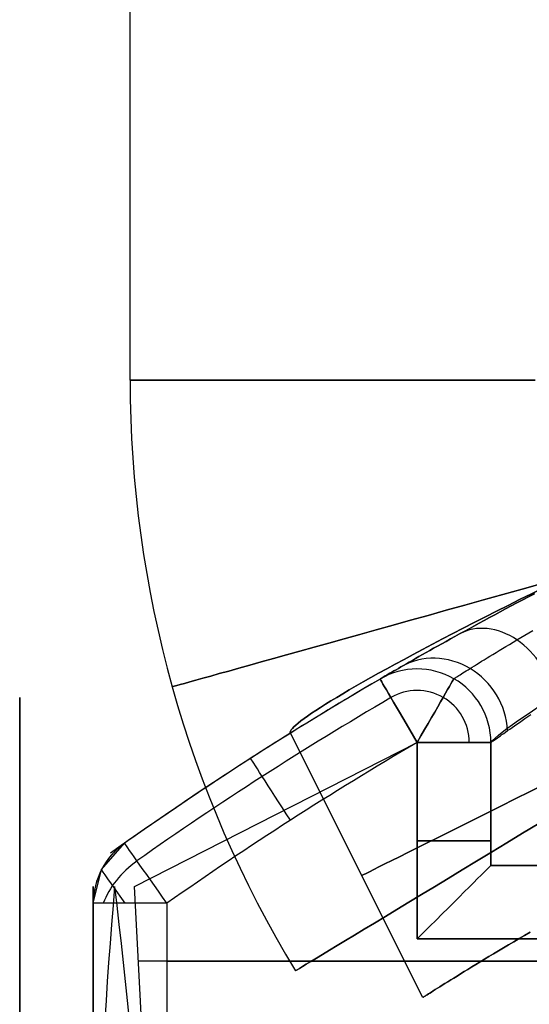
# Model space of a CAD drawing. Extents: x -34 to 105, y -36 to 75.
# Tile 24 of 28: x 87.6 to 91.06, y 33.56 to 40.25. Entities that reach past the tile are written whole.
import ezdxf

# ---------------------------------------------------------------- set-up
doc = ezdxf.new("R2010")
doc.units = 0
doc.layers.add('DEFAULT', color=7, linetype='CONTINUOUS')

msp = doc.modelspace()

# ---------------------------------------------------------------- linework, layer by layer
at = {"layer": 'DEFAULT'}
for p, q in [((88.35, 37.8), (88.35, 73)), ((90.9774, 36.2844, -6.9332), (90.9386, 36.2639, -6.9685)), ((90.9386, 36.2639, 6.9685), (90.9774, 36.2844, 6.9332)), ((90.9774, 36.2844, 6.9332), (91.0167, 36.3051, 6.8986)), ((91.0167, 36.3051, -6.8986), (90.9774, 36.2844, -6.9332)), ((91.0567, 36.3261, -6.8648), (91.0167, 36.3051, -6.8986)), ((91.0167, 36.3051, 6.8986), (91.0567, 36.3261, 6.8648)), ((91.0974, 36.3473, -6.8317), (91.0567, 36.3261, -6.8648)), ((91.0567, 36.3261, 6.8648), (91.0974, 36.3473, 6.8317)), ((90.863, 36.2236, -7.0414), (90.8262, 36.2039, -7.0789)), ((90.8262, 36.2039, 7.0789), (90.863, 36.2236, 7.0414)), ((90.9005, 36.2436, -7.0045), (90.863, 36.2236, -7.0414)), ((90.863, 36.2236, 7.0414), (90.9005, 36.2436, 7.0045)), ((90.9386, 36.2639, -6.9685), (90.9005, 36.2436, -7.0045)), ((90.9005, 36.2436, 7.0045), (90.9386, 36.2639, 6.9685)), ((90.7545, 36.1653, -7.1563), (90.7197, 36.1464, -7.1961)), ((90.7197, 36.1464, 7.1961), (90.7545, 36.1653, 7.1563)), ((90.79, 36.1844, -7.1172), (90.7545, 36.1653, -7.1563)), ((90.7545, 36.1653, 7.1563), (90.79, 36.1844, 7.1172)), ((90.8262, 36.2039, -7.0789), (90.79, 36.1844, -7.1172)), ((90.79, 36.1844, 7.1172), (90.8262, 36.2039, 7.0789)), ((90.6192, 36.0914, -7.3201), (90.587, 36.0738, -7.3629)), ((90.587, 36.0738, 7.3629), (90.6192, 36.0914, 7.3201)), ((90.652, 36.1094, -7.278), (90.6192, 36.0914, -7.3201)), ((90.6192, 36.0914, 7.3201), (90.652, 36.1094, 7.278)), ((90.6855, 36.1277, -7.2367), (90.652, 36.1094, -7.278)), ((90.652, 36.1094, 7.278), (90.6855, 36.1277, 7.2367)), ((90.7197, 36.1464, -7.1961), (90.6855, 36.1277, -7.2367)), ((90.6855, 36.1277, 7.2367), (90.7197, 36.1464, 7.1961)), ((91.0578, 36.0805, -7.5176), (91.0859, 36.097, -7.4819)), ((91.0578, 36.0805, 7.5176), (91.0859, 36.097, 7.4819)), ((90.4954, 36.023, -7.4951), (90.4665, 36.0068, -7.5404)), ((90.4665, 36.0068, 7.5404), (90.4954, 36.023, 7.4951)), ((90.5251, 36.0395, -7.4504), (90.4954, 36.023, -7.4951)), ((90.4954, 36.023, 7.4951), (90.5251, 36.0395, 7.4504)), ((90.5557, 36.0564, -7.4064), (90.5251, 36.0395, -7.4504)), ((90.5251, 36.0395, 7.4504), (90.5557, 36.0564, 7.4064)), ((90.587, 36.0738, -7.3629), (90.5557, 36.0564, -7.4064)), ((90.5557, 36.0564, 7.4064), (90.587, 36.0738, 7.3629)), ((90.9269, 36.0029, -7.7039), (90.9517, 36.0178, -7.6657)), ((90.9269, 36.0029, 7.7039), (90.9517, 36.0178, 7.6657)), ((90.9517, 36.0178, -7.6657), (90.9772, 36.033, -7.6279)), ((90.9517, 36.0178, 7.6657), (90.9772, 36.033, 7.6279)), ((90.9772, 36.033, -7.6279), (91.0034, 36.0485, -7.5906)), ((90.9772, 36.033, 7.6279), (91.0034, 36.0485, 7.5906)), ((91.0034, 36.0485, -7.5906), (91.0303, 36.0644, -7.5538)), ((91.0034, 36.0485, 7.5906), (91.0303, 36.0644, 7.5538)), ((91.0303, 36.0644, -7.5538), (91.0578, 36.0805, -7.5176)), ((91.0303, 36.0644, 7.5538), (91.0578, 36.0805, 7.5176)), ((90.385, 35.9611, -7.6798), (90.3596, 35.9468, -7.7274)), ((90.3596, 35.9468, 7.7274), (90.385, 35.9611, 7.6798)), ((90.4113, 35.9759, -7.6327), (90.385, 35.9611, -7.6798)), ((90.385, 35.9611, 7.6798), (90.4113, 35.9759, 7.6327)), ((90.4384, 35.9912, -7.5863), (90.4113, 35.9759, -7.6327)), ((90.4113, 35.9759, 7.6327), (90.4384, 35.9912, 7.5863)), ((90.4665, 36.0068, -7.5404), (90.4384, 35.9912, -7.5863)), ((90.4384, 35.9912, 7.5863), (90.4665, 36.0068, 7.5404)), ((90.8351, 35.9476, -7.8608), (90.857, 35.9608, -7.821)), ((90.8351, 35.9476, 7.8608), (90.857, 35.9608, 7.821)), ((90.857, 35.9608, -7.821), (90.8795, 35.9744, -7.7816)), ((90.857, 35.9608, 7.821), (90.8795, 35.9744, 7.7816)), ((90.8795, 35.9744, -7.7816), (90.9028, 35.9885, -7.7425)), ((90.8795, 35.9744, 7.7816), (90.9028, 35.9885, 7.7425)), ((90.9028, 35.9885, -7.7425), (90.9269, 36.0029, -7.7039)), ((90.9028, 35.9885, 7.7425), (90.9269, 36.0029, 7.7039)), ((90.2462, 35.8822, -7.9742), (90.2263, 35.8708, -8.0253)), ((90.2263, 35.8708, 8.0253), (90.2462, 35.8822, 7.9742)), ((90.267, 35.8941, -7.9237), (90.2462, 35.8822, -7.9742)), ((90.2462, 35.8822, 7.9742), (90.267, 35.8941, 7.9237)), ((90.2888, 35.9066, -7.8738), (90.267, 35.8941, -7.9237)), ((90.267, 35.8941, 7.9237), (90.2888, 35.9066, 7.8738)), ((90.3115, 35.9195, -7.8244), (90.2888, 35.9066, -7.8738)), ((90.2888, 35.9066, 7.8738), (90.3115, 35.9195, 7.8244)), ((90.3351, 35.9329, -7.7756), (90.3115, 35.9195, -7.8244)), ((90.3115, 35.9195, 7.8244), (90.3351, 35.9329, 7.7756)), ((90.3596, 35.9468, -7.7274), (90.3351, 35.9329, -7.7756)), ((90.3351, 35.9329, 7.7756), (90.3596, 35.9468, 7.7274)), ((90.7201, 35.877, -8.1082), (90.7373, 35.8877, -8.066)), ((90.7201, 35.877, 8.1082), (90.7373, 35.8877, 8.066)), ((90.7373, 35.8877, -8.066), (90.7554, 35.8988, -8.0242)), ((90.7373, 35.8877, 8.066), (90.7554, 35.8988, 8.0242)), ((90.7554, 35.8988, -8.0242), (90.7742, 35.9104, -7.9828)), ((90.7554, 35.8988, 8.0242), (90.7742, 35.9104, 7.9828)), ((90.7742, 35.9104, -7.9828), (90.7937, 35.9223, -7.9417)), ((90.7742, 35.9104, 7.9828), (90.7937, 35.9223, 7.9417)), ((90.7937, 35.9223, -7.9417), (90.814, 35.9347, -7.9011)), ((90.7937, 35.9223, 7.9417), (90.814, 35.9347, 7.9011)), ((90.814, 35.9347, -7.9011), (90.8351, 35.9476, -7.8608)), ((90.814, 35.9347, 7.9011), (90.8351, 35.9476, 7.8608)), ((90.1415, 35.8219, -8.2877), (90.1276, 35.8139, -8.3411)), ((90.1277, 35.814, 8.3412), (90.1415, 35.822, 8.2877)), ((90.1564, 35.8306, -8.2346), (90.1415, 35.8219, -8.2877)), ((90.1415, 35.822, 8.2877), (90.1564, 35.8306, 8.2346)), ((90.1723, 35.8398, -8.1817), (90.1564, 35.8306, -8.2346)), ((90.1564, 35.8306, 8.2346), (90.1723, 35.8398, 8.1817)), ((90.1893, 35.8496, -8.1291), (90.1723, 35.8398, -8.1817)), ((90.1723, 35.8398, 8.1817), (90.1893, 35.8496, 8.1291)), ((90.2073, 35.8599, -8.0769), (90.1893, 35.8496, -8.1291)), ((90.1893, 35.8496, 8.1291), (90.2073, 35.8599, 8.0769)), ((90.2263, 35.8708, -8.0253), (90.2073, 35.8599, -8.0769)), ((90.2073, 35.8599, 8.0769), (90.2263, 35.8708, 8.0253)), ((90.3, 35.8357, 9), (90.3, 35.8357, 11)), ((90.3, 35.8357, -11), (90.3, 35.8357, -9)), ((90.6106, 35.8088, -8.4573), (90.6214, 35.8155, -8.413)), ((90.6106, 35.8088, 8.4573), (90.6214, 35.8155, 8.413)), ((90.6214, 35.8155, -8.413), (90.633, 35.8228, -8.3688)), ((90.6214, 35.8155, 8.413), (90.633, 35.8228, 8.3688)), ((90.633, 35.8228, -8.3688), (90.6455, 35.8306, -8.3247)), ((90.633, 35.8228, 8.3688), (90.6455, 35.8306, 8.3247)), ((90.6455, 35.8306, -8.3247), (90.6588, 35.839, -8.2808)), ((90.6455, 35.8306, 8.3247), (90.6588, 35.839, 8.2808)), ((90.6588, 35.839, -8.2808), (90.673, 35.8478, -8.2371)), ((90.6588, 35.839, 8.2808), (90.673, 35.8478, 8.2371)), ((90.673, 35.8478, -8.2371), (90.6879, 35.8571, -8.1938)), ((90.673, 35.8478, 8.2371), (90.6879, 35.8571, 8.1938)), ((90.6879, 35.8571, -8.1938), (90.7036, 35.8668, -8.1508)), ((90.6879, 35.8571, 8.1938), (90.7036, 35.8668, 8.1508)), ((90.7036, 35.8668, -8.1508), (90.7201, 35.877, -8.1082)), ((90.7036, 35.8668, 8.1508), (90.7201, 35.877, 8.1082)), ((90.0481, 35.7676, -8.944), (90.0475, 35.7673, -9)), ((90.0475, 35.7673, 9), (90.0481, 35.7676, 8.944)), ((90.0475, 35.7673, 11), (90.0475, 35.7673, 9)), ((90.0475, 35.7673, -9), (90.0475, 35.7673, -11)), ((90.0498, 35.7686, -8.8882), (90.0481, 35.7676, -8.944)), ((90.0481, 35.7676, 8.944), (90.0498, 35.7686, 8.8882)), ((90.0526, 35.7702, -8.8326), (90.0498, 35.7686, -8.8882)), ((90.0498, 35.7686, 8.8882), (90.0526, 35.7702, 8.8326)), ((90.0565, 35.7725, -8.7772), (90.0526, 35.7702, -8.8326)), ((90.0526, 35.7702, 8.8326), (90.0565, 35.7725, 8.7772)), ((90.0615, 35.7755, -8.7219), (90.0565, 35.7725, -8.7772)), ((90.0565, 35.7725, 8.7772), (90.0615, 35.7755, 8.7219)), ((90.0676, 35.779, -8.6668), (90.0615, 35.7755, -8.7219)), ((90.0615, 35.7755, 8.7219), (90.0676, 35.779, 8.6668)), ((90.0749, 35.7833, -8.612), (90.0676, 35.779, -8.6668)), ((90.0676, 35.779, 8.6668), (90.0749, 35.7833, 8.612)), ((90.0832, 35.7881, -8.5573), (90.0749, 35.7833, -8.612)), ((90.0749, 35.7833, 8.612), (90.0832, 35.7881, 8.5573)), ((90.0927, 35.7937, -8.5029), (90.0832, 35.7881, -8.5573)), ((90.0832, 35.7881, 8.5573), (90.0927, 35.7937, 8.5029)), ((90.1033, 35.7998, -8.4488), (90.0927, 35.7937, -8.5029)), ((90.0927, 35.7937, 8.5029), (90.1033, 35.7998, 8.4488)), ((90.1149, 35.8066, -8.3948), (90.1033, 35.7998, -8.4488)), ((90.1033, 35.7998, 8.4488), (90.1149, 35.8066, 8.3948)), ((90.1149, 35.8066, 8.3948), (90.1277, 35.814, 8.3412)), ((90.1276, 35.8139, -8.3411), (90.1149, 35.8066, -8.3948)), ((90.5486, 35.7695, -9), (90.5491, 35.7698, -8.9541)), ((90.5486, 35.7695, 9), (90.5491, 35.7698, 8.9541)), ((90.5491, 35.7698, -8.9541), (90.5503, 35.7706, -8.9083)), ((90.5491, 35.7698, 8.9541), (90.5503, 35.7706, 8.9083)), ((90.5503, 35.7706, -8.9083), (90.5525, 35.772, -8.8626)), ((90.5503, 35.7706, 8.9083), (90.5525, 35.772, 8.8626)), ((90.5525, 35.772, -8.8626), (90.5555, 35.7739, -8.8171)), ((90.5525, 35.772, 8.8626), (90.5555, 35.7739, 8.8171)), ((90.5555, 35.7739, -8.8171), (90.5594, 35.7763, -8.7717)), ((90.5555, 35.7739, 8.8171), (90.5594, 35.7763, 8.7717)), ((90.5594, 35.7763, -8.7717), (90.5641, 35.7794, -8.7264)), ((90.5594, 35.7763, 8.7717), (90.5641, 35.7794, 8.7264)), ((90.5641, 35.7794, -8.7264), (90.5697, 35.7829, -8.6812)), ((90.5641, 35.7794, 8.7264), (90.5697, 35.7829, 8.6812)), ((90.5697, 35.7829, -8.6812), (90.5762, 35.787, -8.6361)), ((90.5697, 35.7829, 8.6812), (90.5762, 35.787, 8.6361)), ((90.5762, 35.787, -8.6361), (90.5835, 35.7916, -8.5912)), ((90.5762, 35.787, 8.6361), (90.5835, 35.7916, 8.5912)), ((90.5835, 35.7916, -8.5912), (90.5917, 35.7968, -8.5465)), ((90.5835, 35.7916, 8.5912), (90.5917, 35.7968, 8.5465)), ((90.5917, 35.7968, -8.5465), (90.6007, 35.8025, -8.5018)), ((90.5917, 35.7968, 8.5465), (90.6007, 35.8025, 8.5018)), ((90.6007, 35.8025, -8.5018), (90.6106, 35.8088, -8.4573)), ((90.6007, 35.8025, 8.5018), (90.6106, 35.8088, 8.4573)), ((87.6, -35.6412, -35.6412), (87.6, 35.6412, -35.6412)), ((87.6, 35.6412, -35.6412), (87.6, 35.6412, 35.6412)), ((87.6, 35.6412, 35.6412), (87.6, -35.6412, 35.6412)), ((87.6, 26.05), (87.6, 35.6412)), ((90.9942, 35.4722, 8.0749), (91.0124, 35.4848, 8.0344)), ((91.0124, 35.4848, 8.0344), (91.0314, 35.498, 7.9943)), ((91.0314, 35.498, 7.9943), (91.0512, 35.5116, 7.9547)), ((91.0512, 35.5116, 7.9547), (91.0716, 35.5256, 7.9156)), ((90.9004, 35.4067, 8.3278), (90.9141, 35.4163, 8.2846)), ((90.9141, 35.4163, 8.2846), (90.9286, 35.4265, 8.2418)), ((90.9286, 35.4265, 8.2418), (90.9438, 35.4371, 8.1994)), ((90.9438, 35.4371, 8.1994), (90.9599, 35.4483, 8.1574)), ((90.9599, 35.4483, 8.1574), (90.9766, 35.46, 8.1159)), ((90.9766, 35.46, 8.1159), (90.9942, 35.4722, 8.0749)), ((90.338, 33.6017), (89.4392, 35.3994)), ((90.8113, 35.3438, 8.7716), (90.8163, 35.3473, 8.7263)), ((90.8163, 35.3473, 8.7263), (90.8221, 35.3514, 8.6813)), ((90.8221, 35.3514, 8.6813), (90.8288, 35.3562, 8.6364)), ((90.8288, 35.3562, 8.6364), (90.8364, 35.3616, 8.5917)), ((90.8364, 35.3616, 8.5917), (90.8449, 35.3676, 8.5472)), ((90.8449, 35.3676, 8.5472), (90.8543, 35.3742, 8.5029)), ((90.8543, 35.3742, 8.5029), (90.8645, 35.3815, 8.4588)), ((90.8645, 35.3815, 8.4588), (90.8756, 35.3893, 8.4149)), ((90.8756, 35.3893, 8.4149), (90.8876, 35.3977, 8.3713)), ((90.8876, 35.3977, 8.3713), (90.9004, 35.4067, 8.3278)), ((88.3786, 34.3572, 11.5), (90.3, 35.3357, 11.5)), ((90.3, 34, -11.5), (90.3, 35.3357, -11.5)), ((90.3, 35.3357, 11.5), (90.3, 34, 11.5)), ((90.8, 35.3357, 9), (90.8005, 35.336, 8.954)), ((90.8, 35.3357, -11), (90.8, 34.5, -11)), ((90.8, 34.5, 11), (90.8, 35.3357, 11)), ((90.8, 35.3357, -9), (90.8, 34.5, -9)), ((90.8, 34.5, 9), (90.8, 35.3357, 9)), ((90.8, 35.3357, 11), (90.8, 35.3357, 9)), ((90.8, 35.3357, -9), (90.8, 35.3357, -11)), ((90.8, 34.5, -10), (90.8, 35.3357, -10)), ((90.8, 34.5, 10), (90.8, 35.3357, 10)), ((90.8005, 35.336, 8.954), (90.8018, 35.337, 8.9082)), ((90.8018, 35.337, 8.9082), (90.8041, 35.3386, 8.8625)), ((90.8041, 35.3386, 8.8625), (90.8072, 35.3409, 8.817)), ((90.8072, 35.3409, 8.817), (90.8113, 35.3438, 8.7716)), ((90.8, 34.9178, -11), (90.8, 34.9178, -9)), ((90.8, 34.9178, 9), (90.8, 34.9178, 11)), ((88.1562, 34.4726, 11.219), (88.312, 34.6511, -11)), ((88.312, 34.6511, -11), (88.2172, 34.5839, 11.1095)), ((90.8, 34.5, -11), (95.4, 34.5, -11)), ((95.4, 34.5, 11), (90.8, 34.5, 11)), ((90.8, 34.5, -11), (90.8, 34.5, -9)), ((90.8, 34.5, 11), (90.8, 34.5, 9)), ((90.8049, 34.5, -8.85), (91.8589, 34.5, -8.85)), ((90.8049, 34.5, 8.85), (91.8589, 34.5, 8.85)), ((88.1, 34.2423, -11), (88.1562, 34.4726, 11.219)), ((88.1, 34.3572, 11.219), (88.1, 30.2, 11)), ((88.1, 34.2423, -11), (88.1, 34.3572, 11.219)), ((88.6, 30.2, 11.5), (88.3786, 34.3572, 11.5)), ((88.1, 30.2, 0.1095), (88.1, 34.2998, 0.1095)), ((88.1, 30.2, -11), (88.1, 34.2423, -11)), ((88.6, 34.2423, -11.5), (88.6, 30.2, -11.5)), ((91.0287, 34.024, -2.0069), (90.9914, 34.0021, -1.9609)), ((90.9914, 34.0021, 1.9609), (91.0287, 34.024, 2.0069)), ((91.0669, 34.0463, -2.052), (91.0287, 34.024, -2.0069)), ((91.0287, 34.024, 2.0069), (91.0669, 34.0463, 2.052)), ((95.9, 34, -11.5), (90.3, 34, -11.5)), ((90.3, 34, 11.5), (95.9, 34, 11.5)), ((90.9195, 33.9596, -1.8662), (90.885, 33.9391, -1.8174)), ((90.885, 33.9391, 1.8174), (90.9195, 33.9596, 1.8662)), ((90.955, 33.9807, -1.914), (90.9195, 33.9596, -1.8662)), ((90.9195, 33.9596, 1.8662), (90.955, 33.9807, 1.914)), ((90.9914, 34.0021, -1.9609), (90.955, 33.9807, -1.914)), ((90.955, 33.9807, 1.914), (90.9914, 34.0021, 1.9609)), ((90.7872, 33.8804, -1.6662), (90.7566, 33.8619, -1.6142)), ((90.7566, 33.8619, 1.6142), (90.7872, 33.8804, 1.6662)), ((90.8189, 33.8995, -1.7174), (90.7872, 33.8804, -1.6662)), ((90.7872, 33.8804, 1.6662), (90.8189, 33.8995, 1.7174)), ((90.8515, 33.919, -1.7679), (90.8189, 33.8995, -1.7174)), ((90.8189, 33.8995, 1.7174), (90.8515, 33.919, 1.7679)), ((90.885, 33.9391, -1.8174), (90.8515, 33.919, -1.7679)), ((90.8515, 33.919, 1.7679), (90.885, 33.9391, 1.8174)), ((100.4667, 33.85, 11.5), (88.4056, 33.85, 11.5)), ((88.6, 33.85, -11.5), (100.4667, 33.85, -11.5)), ((90.6707, 33.8097, -1.4535), (90.6441, 33.7934, -1.3985)), ((90.6441, 33.7934, 1.3985), (90.6707, 33.8097, 1.4535)), ((90.6983, 33.8266, -1.5078), (90.6707, 33.8097, -1.4535)), ((90.6707, 33.8097, 1.4535), (90.6983, 33.8266, 1.5078)), ((90.7269, 33.844, -1.5614), (90.6983, 33.8266, -1.5078)), ((90.6983, 33.8266, 1.5078), (90.7269, 33.844, 1.5614)), ((90.7566, 33.8619, -1.6142), (90.7269, 33.844, -1.5614)), ((90.7269, 33.844, 1.5614), (90.7566, 33.8619, 1.6142)), ((90.5707, 33.748, -1.2296), (90.5484, 33.7341, -1.172)), ((90.5484, 33.7341, 1.172), (90.5707, 33.748, 1.2296)), ((90.5941, 33.7626, -1.2865), (90.5707, 33.748, -1.2296)), ((90.5707, 33.748, 1.2296), (90.5941, 33.7626, 1.2865)), ((90.6186, 33.7777, -1.3428), (90.5941, 33.7626, -1.2865)), ((90.5941, 33.7626, 1.2865), (90.6186, 33.7777, 1.3428)), ((90.6441, 33.7934, -1.3985), (90.6186, 33.7777, -1.3428)), ((90.6186, 33.7777, 1.3428), (90.6441, 33.7934, 1.3985)), ((90.453, 33.6745, -0.8758), (90.4373, 33.6646, -0.8151)), ((90.4373, 33.6646, 0.8151), (90.453, 33.6745, 0.8758)), ((90.4699, 33.6851, -0.9361), (90.453, 33.6745, -0.8758)), ((90.453, 33.6745, 0.8758), (90.4699, 33.6851, 0.9361)), ((90.4879, 33.6963, -0.9959), (90.4699, 33.6851, -0.9361)), ((90.4699, 33.6851, 0.9361), (90.4879, 33.6963, 0.9959)), ((90.5069, 33.7083, -1.0551), (90.4879, 33.6963, -0.9959)), ((90.4879, 33.6963, 0.9959), (90.5069, 33.7083, 1.0551)), ((90.5271, 33.7209, -1.1138), (90.5069, 33.7083, -1.0551)), ((90.5069, 33.7083, 1.0551), (90.5271, 33.7209, 1.1138)), ((90.5484, 33.7341, -1.172), (90.5271, 33.7209, -1.1138)), ((90.5271, 33.7209, 1.1138), (90.5484, 33.7341, 1.172)), ((90.3475, 33.6078, -0.2544), (90.3433, 33.6052, -0.191)), ((90.3433, 33.6052, 0.191), (90.3475, 33.6078, 0.2544)), ((90.3528, 33.6112, -0.3177), (90.3475, 33.6078, -0.2544)), ((90.3475, 33.6078, 0.2544), (90.3528, 33.6112, 0.3177)), ((90.3593, 33.6153, -0.3808), (90.3528, 33.6112, -0.3177)), ((90.3528, 33.6112, 0.3177), (90.3593, 33.6153, 0.3808)), ((90.3669, 33.6202, -0.4437), (90.3593, 33.6153, -0.3808)), ((90.3593, 33.6153, 0.3808), (90.3669, 33.6202, 0.4437)), ((90.3758, 33.6258, -0.5063), (90.3669, 33.6202, -0.4437)), ((90.3669, 33.6202, 0.4437), (90.3758, 33.6258, 0.5063)), ((90.3858, 33.6321, -0.5687), (90.3758, 33.6258, -0.5063)), ((90.3758, 33.6258, 0.5063), (90.3858, 33.6321, 0.5687)), ((90.3969, 33.6392, -0.6308), (90.3858, 33.6321, -0.5687)), ((90.3858, 33.6321, 0.5687), (90.3969, 33.6392, 0.6308)), ((90.4092, 33.6469, -0.6926), (90.3969, 33.6392, -0.6308)), ((90.3969, 33.6392, 0.6308), (90.4092, 33.6469, 0.6926)), ((90.4227, 33.6554, -0.754), (90.4092, 33.6469, -0.6926)), ((90.4092, 33.6469, 0.6926), (90.4227, 33.6554, 0.754)), ((90.4373, 33.6646, -0.8151), (90.4227, 33.6554, -0.754)), ((90.4227, 33.6554, 0.754), (90.4373, 33.6646, 0.8151)), ((90.3386, 33.6021, -0.0637), (90.338, 33.6017)), ((90.338, 33.6017), (90.3386, 33.6021, 0.0637)), ((90.3404, 33.6033, -0.1274), (90.3386, 33.6021, -0.0637)), ((90.3386, 33.6021, 0.0637), (90.3404, 33.6033, 0.1274)), ((90.3433, 33.6052, -0.191), (90.3404, 33.6033, -0.1274)), ((90.3404, 33.6033, 0.1274), (90.3433, 33.6052, 0.191))]:
    msp.add_line(p, q, dxfattribs=at)
at = {"layer": 'DEFAULT', "extrusion": (-0.424705, 0.903378, 0.059454)}
msp.add_arc((-98.9023, 0.3534, -6.0062), 2.9009, 179.91527, 0.08473, dxfattribs=at)
at = {"layer": 'DEFAULT', "extrusion": (-0.424705, 0.903378, -0.059454)}
msp.add_arc((-98.9023, -0.3534, -6.0062), 2.9009, 359.91539, 180.08461, dxfattribs=at)
at = {"layer": 'DEFAULT'}
for centre, radius, start, end in [((96.1, 37.8), 7.75, 180, 211.22178), ((90.3, 35.3357, 9), 0.5, 360, 120.32823), ((90.3, 35.3357, 11), 0.5, 0, 120.32823), ((90.3, 35.3357, -11), 0.5, 360, 120.32823), ((90.3, 35.3357, -9), 0.5, 0, 120.32823), ((90.3, 35.3357, 10), 0.5, 0, 120.32823), ((90.3, 35.3357, -10), 0.5, 0, 120.32823), ((102.3917, 14.6667, -11), 24.4461, 120.32823, 125.16589), ((90.3, 35.3357, -11.3536), 0.3536, 360, 120.32823), ((90.3, 35.3357, 11.3536), 0.3536, 360, 120.32823), ((102.3917, 14.6667, -11.3536), 24.2997, 120.32823, 125.16589), ((102.3917, 14.6667, 0.1095), 24.4461, 121.98969, 125.30142), ((102.3917, 14.6667, -11.5), 23.9461, 120.32823, 125.16589), ((88.6, 34.2423, -11), 0.5, 125.16589, 180), ((88.6, 34.2423, 0.1095), 0.5, 134.21141, 170.95448)]:
    msp.add_arc(centre, radius, start, end, dxfattribs=at)
at = {"layer": 'DEFAULT', "extrusion": (0, 1, 0)}
for centre, radius, start, end in [((-91.1, 0, 37.8), 2.75, 270, 0), ((-91.1, 0, 37.8), 2.75, 0, 90), ((-90.3, 11, 35.3357), 0.5, 90, 180), ((-90.3, -11, 34.6678), 0.5, 180, 270), ((-90.3, 11, 34.6678), 0.5, 90, 180), ((-93.1, -9, 34.5), 2.3, 360, 90), ((-93.1, 9, 34.5), 2.3, 180, 0)]:
    msp.add_arc(centre, radius, start, end, dxfattribs=at)
at = {"layer": 'DEFAULT', "extrusion": (-0.269103, 0.963111, 5.43183e-16)}
msp.add_arc((-97.7271, 0, 10.5448), 2.75, 0, 180, dxfattribs=at)
at = {"layer": 'DEFAULT', "extrusion": (-0.269103, 0.963111, 7.0467e-16)}
msp.add_arc((-97.7271, 0, 10.5448), 2.75, 180, 360, dxfattribs=at)
at = {"layer": 'DEFAULT', "extrusion": (-0.447214, 0.894427, -1.42109e-14)}
msp.add_arc((-98.7279, 0, -9.4191), 2.9, 180, 0, dxfattribs=at)
at = {"layer": 'DEFAULT', "extrusion": (-0.447214, 0.894427, 0)}
msp.add_arc((-98.7279, 0, -9.4191), 2.9, 0, 180, dxfattribs=at)
at = {"layer": 'DEFAULT', "extrusion": (-0.482673, 0.874378, -0.049903)}
msp.add_arc((-99.1419, -9.9172, -12.4808), 2.5879, 6.26395, 92.61622, dxfattribs=at)
at = {"layer": 'DEFAULT', "extrusion": (-0.518352, 0.855167, 5.34375e-15)}
msp.add_arc((-96.7753, 0, -17.4883), 2.75, 0, 180, dxfattribs=at)
at = {"layer": 'DEFAULT', "extrusion": (-0.518352, 0.855167, -4.6978e-16)}
msp.add_arc((-96.7753, 0, -17.4883), 2.75, 180, 0, dxfattribs=at)
at = {"layer": 'DEFAULT', "extrusion": (0.556478, 0.306862, 0.772119)}
msp.add_arc((-12.6538, -79.3776, 55.7944), 0.5, 246.93722, 0.00017, dxfattribs=at)
at = {"layer": 'DEFAULT', "extrusion": (-0.556478, -0.306862, 0.772119)}
msp.add_arc((12.6538, 79.3776, -55.7944), 0.5, 66.93696, 180.00012, dxfattribs=at)
at = {"layer": 'DEFAULT', "extrusion": (0.30616, 0.176363, 0.935501)}
msp.add_arc((-14.4541, -92.7221, 26.3301), 0.5, 241.68021, 0.00008, dxfattribs=at)
at = {"layer": 'DEFAULT', "extrusion": (-0.30616, -0.176363, 0.935501)}
msp.add_arc((14.4541, 92.7221, -26.3301), 0.5, 61.68008, 180.00004, dxfattribs=at)
at = {"layer": 'DEFAULT', "extrusion": (-0.5, 0.866025, -1.77796e-30)}
msp.add_arc((-97.7209, 0, -16.6027), 2.884, 360, 180, dxfattribs=at)
at = {"layer": 'DEFAULT', "extrusion": (-0.5, 0.866025, 2.13368e-15)}
msp.add_arc((-97.7209, 0, -16.6027), 2.884, 180, 360, dxfattribs=at)
at = {"layer": 'DEFAULT', "extrusion": (-0.377728, 0.645674, 0.663646)}
msp.add_arc((-95.785, 34.1805, -3.6194), 16.2645, 270, 277.6933, dxfattribs=at)
at = {"layer": 'DEFAULT', "extrusion": (0.863147, 0.504953, -2.1208e-13)}
msp.add_arc((-15.0974, -11, 95.785), 0.5, 270, 360, dxfattribs=at)
at = {"layer": 'DEFAULT', "extrusion": (0.863147, 0.504953, -5.72917e-14)}
msp.add_arc((-15.0974, 11, 95.785), 0.5, 0, 90, dxfattribs=at)
at = {"layer": 'DEFAULT', "extrusion": (0.867454, -0.497517, -2.86124e-14)}
msp.add_arc((75.5779, -11, 60.751), 0.5, 270, 360, dxfattribs=at)
at = {"layer": 'DEFAULT', "extrusion": (0.867454, -0.497517, 4.02717e-14)}
msp.add_arc((75.5779, 11, 60.751), 0.5, 360, 90, dxfattribs=at)
at = {"layer": 'DEFAULT', "extrusion": (-0.5, 0.866025, 0)}
for start, end in [(0, 180), (180, 0)]:
    msp.add_arc((-97.7209, 0, -16.7947), 2.8325, start, end, dxfattribs=at)
at = {"layer": 'DEFAULT', "extrusion": (-0.5, 0.866025, -8.32594e-43)}
msp.add_arc((-97.7209, 0, -17.1027), 2.75, 0, 180, dxfattribs=at)
at = {"layer": 'DEFAULT', "extrusion": (-0.5, 0.866025, -2.75298e-27)}
msp.add_arc((-97.7209, 0, -17.1027), 2.75, 180, 0, dxfattribs=at)
at = {"layer": 'DEFAULT', "extrusion": (7.10543e-14, 1, 1.42109e-14)}
msp.add_arc((-90.3, -11, 35.3357), 0.5, 180, 270, dxfattribs=at)
at = {"layer": 'DEFAULT', "extrusion": (0.841067, 0.540931, 1.24534e-13)}
msp.add_arc((-19.1051, -11, 94.0519), 0.5, 270, 360, dxfattribs=at)
at = {"layer": 'DEFAULT', "extrusion": (0.817488, 0.575946, -1.75226e-13)}
msp.add_arc((-23.0361, -11, 92.1512), 0.5, 270, 0, dxfattribs=at)
at = {"layer": 'DEFAULT', "extrusion": (-0.40917, 0.580769, 0.703767)}
msp.add_arc((-92.1512, 8.3973, -24.107), 0.5, 270, 314.96865, dxfattribs=at)
at = {"layer": 'DEFAULT', "extrusion": (-0.707107, 0.707107, -3.30739e-07)}
msp.add_arc((-87.9791, -10.8713, -39.8101), 0.6345, 191.70334, 277.76788, dxfattribs=at)
at = {"layer": 'DEFAULT', "extrusion": (0.707107, -0.707107, 3.30739e-07)}
msp.add_arc((87.9791, 10.8713, 39.8101), 0.6345, 11.70334, 97.76788, dxfattribs=at)
at = {"layer": 'DEFAULT', "extrusion": (0.817488, 0.575946, 2.79912e-13)}
msp.add_arc((-23.0361, -11, 91.9196), 0.4432, 291.59427, 360, dxfattribs=at)
at = {"layer": 'DEFAULT', "extrusion": (-0.50807, -0.055042, 0.859555)}
msp.add_arc((-16.5489, 120.2223, -36.9681), 36.7356, 257.25536, 263.76979, dxfattribs=at)
at = {"layer": 'DEFAULT', "extrusion": (0.865109, 0.056182, -0.498427)}
msp.add_arc((25.0054, 18.9719, 72.6135), 36.0462, 84.33092, 90.9708, dxfattribs=at)
at = {"layer": 'DEFAULT', "extrusion": (-8.52651e-14, 1, -4.85198e-27)}
msp.add_arc((-88.6, -11, 34.2423), 0.5, 270, 360, dxfattribs=at)

doc.saveas('drawing.dxf')
